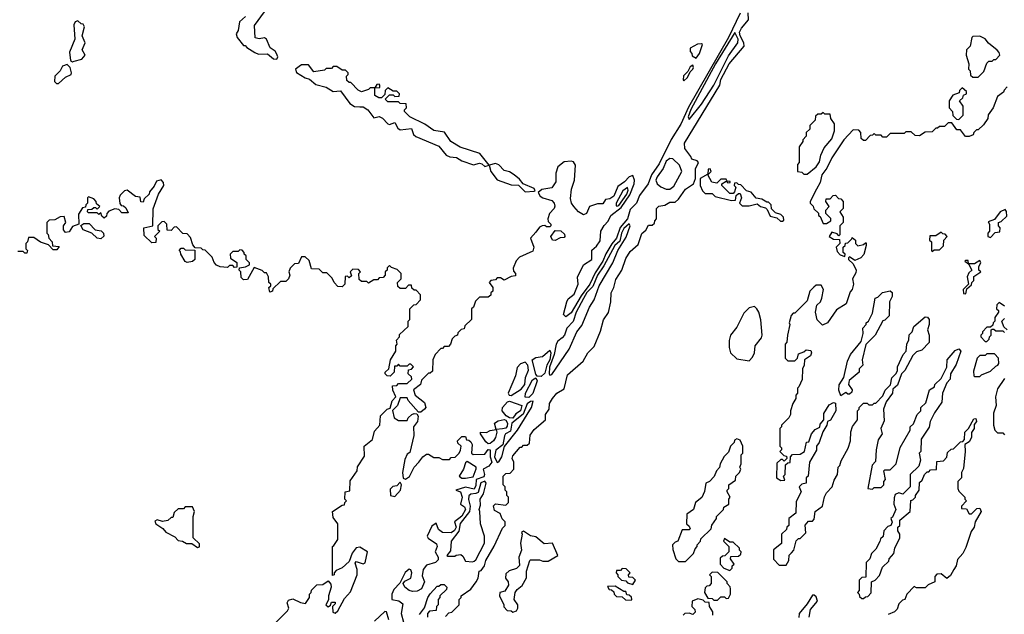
# Model space of a CAD drawing. Extents: x 2769579 to 2883812, y 684207 to 828660.
# Tile 191 of 256: x 2779645 to 2785234, y 762530 to 765906. Entities that reach past the tile are written whole.
import ezdxf

# ---------------------------------------------------------------- set-up
doc = ezdxf.new("R2010")
doc.units = 0

msp = doc.modelspace()

# ---------------------------------------------------------------- linework, layer by layer
at = {"layer": '0CON02XD'}
for points in [[(2781105, 765682.5), (2781110, 765695), (2781103.6, 765713.6), (2781095, 765727.5), (2781066.4, 765746.4), (2781046.4, 765796.4), (2781035, 765802.5), (2781005, 765797.5), (2780982.5, 765802.5), (2780977, 765873), (2781035, 765950)], [(2783734.2, 765944.2), (2783668.8, 765805), (2783440.9, 765409.1), (2783397.5, 765312.5), (2783343.1, 765226.9), (2783275, 765088.8), (2783231.9, 765025), (2783211.4, 764975), (2783162.2, 764907.8), (2783145.7, 764865), (2783110.8, 764829.2), (2783095, 764776), (2783052.9, 764727.1), (2783031.9, 764665), (2783005.4, 764634.6), (2782972.2, 764577.8), (2782955, 764536.2), (2782911.5, 764468.5), (2782881.4, 764405), (2782831.8, 764338.2), (2782775, 764242.5), (2782745, 764220), (2782732.5, 764232.5), (2782750, 764305), (2782758.3, 764321.7), (2782792.4, 764347.6), (2782814.2, 764405), (2782811.2, 764445), (2782846.1, 764513.9), (2782892.5, 764545), (2782892, 764578), (2782892.9, 764597.1), (2782919.3, 764620.7), (2782939.6, 764650.4), (2782943.3, 764705), (2782961.7, 764738.3), (2782985, 764763.3), (2783000, 764795), (2783059.2, 764840.8), (2783107.3, 764912.7), (2783133.5, 764975), (2783134.3, 764995), (2783125, 765022.5), (2783105, 765013.8), (2783077.5, 764985), (2783040.5, 764959.5), (2783016.7, 764905), (2782995, 764890), (2782970, 764885), (2782955, 764860), (2782925, 764860), (2782880, 764845), (2782862.5, 764805), (2782845, 764797.5), (2782816.1, 764816.1), (2782790, 764845), (2782777.5, 764865), (2782771.2, 764891.2), (2782776.2, 764945), (2782794.2, 764995), (2782800.5, 765080.5), (2782788.8, 765098.8), (2782775, 765103.3), (2782735, 765100), (2782699.3, 765070.7), (2782688.8, 765035), (2782687.5, 764985), (2782665, 764952.5), (2782608.3, 764941.7), (2782587.5, 764925), (2782598.8, 764905), (2782615, 764894), (2782665, 764880), (2782678.6, 764865), (2782682.7, 764847.3), (2782678.8, 764835), (2782652, 764805), (2782643.3, 764775), (2782645, 764760), (2782660, 764745), (2782660, 764735), (2782655, 764730), (2782635, 764730), (2782625, 764737.5), (2782610, 764735), (2782595, 764727.5), (2782575, 764700), (2782543.8, 764665), (2782563.8, 764615), (2782558, 764592), (2782481.7, 764558.3), (2782462.3, 764537.7), (2782446.7, 764495), (2782448.3, 764478.3), (2782460, 764465), (2782458.3, 764451.7), (2782435, 764447.5), (2782395, 764427.5), (2782375, 764440), (2782355, 764440), (2782345, 764430), (2782320, 764425), (2782310, 764415), (2782330, 764385), (2782330, 764365), (2782320, 764355), (2782318.3, 764341.7), (2782305, 764330), (2782255, 764330), (2782231.7, 764308.3), (2782220, 764275), (2782210, 764265), (2782210, 764205), (2782171.7, 764168.3), (2782168.3, 764151.7), (2782151.7, 764148.3), (2782131.7, 764128.3), (2782130, 764115), (2782115, 764110), (2782100, 764095), (2782090, 764065), (2782078.3, 764051.7), (2782055, 764050), (2782045, 764040), (2782035, 764040), (2782002.5, 764005), (2781990, 763975), (2781988.3, 763911.7), (2781975, 763900), (2781965, 763900), (2781925, 763860), (2781920, 763835), (2781880, 763805), (2781890, 763775), (2781943.6, 763733.6), (2781950, 763705), (2781943.3, 763695), (2781921.7, 763678.3), (2781908.3, 763678.3), (2781850, 763745), (2781845, 763760), (2781805, 763760), (2781790, 763715), (2781761.7, 763688.3), (2781770, 763645), (2781795, 763630), (2781845, 763630), (2781850, 763645), (2781870, 763665), (2781885, 763670), (2781898.3, 763668.3), (2781907.5, 763655), (2781903.3, 763625), (2781880, 763595), (2781882.5, 763545), (2781860, 763450), (2781845, 763440), (2781830.7, 763409.3), (2781817.5, 763335), (2781822.5, 763302.5), (2781835, 763297.5), (2781857.1, 763312.9), (2781883.8, 763366.2), (2781910, 763395), (2781932.5, 763425), (2781955, 763440), (2781965, 763440), (2781995, 763420), (2782025, 763420), (2782045, 763410), (2782085, 763410), (2782095, 763420), (2782117, 763423), (2782140, 763445), (2782147, 763463), (2782150, 763485), (2782131.7, 763501.7), (2782130, 763515), (2782155, 763540), (2782175, 763540), (2782181.7, 763521.7), (2782195, 763520), (2782205, 763510), (2782212.5, 763495), (2782210, 763445), (2782218.3, 763438.3), (2782285, 763440), (2782305, 763466.7), (2782315, 763463.3), (2782315.7, 763425), (2782325.5, 763395), (2782308.7, 763371.3), (2782276.2, 763355), (2782283.5, 763325), (2782279.2, 763310.8), (2782236.2, 763295), (2782235, 763262.5), (2782225, 763240.8), (2782175, 763252), (2782120, 763235), (2782146.2, 763226.2), (2782155.8, 763195), (2782147.5, 763155), (2782169.7, 763139.7), (2782175.6, 763125), (2782155, 763086.9), (2782113.8, 763056.2), (2782122.5, 763025), (2782113.8, 763006.2), (2782095, 762992.9), (2782045, 762995.8), (2782022.4, 763012.4), (2782008, 763048), (2781985, 763030), (2781957.5, 762975), (2781963.6, 762963.6), (2782011.2, 762931.2), (2782014, 762915), (2782004, 762885), (2782020, 762855), (2782019.6, 762840.4), (2782005, 762824.4), (2781955, 762810), (2781936, 762785), (2781929.3, 762749.3), (2781943.3, 762715), (2781925, 762674.3), (2781901.4, 762661.4), (2781875, 762660), (2781855, 762666.2), (2781831.2, 762685), (2781822.5, 762705), (2781831.2, 762718.8), (2781866, 762735), (2781871.2, 762765), (2781865, 762782.5), (2781855, 762786.7), (2781832.4, 762767.6), (2781803.6, 762706.4), (2781768.3, 762671.7), (2781757.5, 762645), (2781757.5, 762615), (2781796.6, 762606.6), (2781819.4, 762589.4), (2781810.6, 762535), (2781823.3, 762485)], [(2782061.7, 762518.3), (2782081.7, 762538.3), (2782098.3, 762541.7), (2782140, 762585), (2782140, 762615), (2782150, 762625), (2782150, 762635), (2782205, 762672.5), (2782236.1, 762713.9), (2782247.5, 762735), (2782252.5, 762775), (2782265, 762780), (2782283.3, 762805), (2782291.2, 762835), (2782337.5, 762917.5), (2782385, 763020), (2782400, 763035), (2782400, 763055), (2782383, 763073), (2782373, 763103), (2782339.5, 763119.5), (2782333.6, 763146.4), (2782345, 763157.5), (2782405, 763150), (2782420, 763165), (2782420, 763195), (2782410, 763205), (2782410, 763225), (2782400, 763235), (2782400, 763255), (2782390, 763265), (2782390, 763315), (2782405, 763330), (2782428.3, 763331.7), (2782450, 763355), (2782450, 763395), (2782440, 763415), (2782445, 763430), (2782485, 763480), (2782495, 763480), (2782505, 763490), (2782525, 763490), (2782538.3, 763501.7), (2782543, 763547), (2782565, 763580), (2782630, 763635), (2782630, 763665), (2782650, 763695), (2782653, 763727), (2782670, 763755), (2782693.6, 763786.4), (2782735, 763810), (2782755, 763890), (2782843, 763967), (2782870, 764015), (2782905, 764050), (2782941.7, 764138.3), (2782958.3, 764201.7), (2782987, 764243), (2783000, 764305), (2783002.5, 764355), (2783017.5, 764385), (2783028.3, 764431.7), (2783062.5, 764485), (2783085, 764550), (2783110.7, 764589.3), (2783155, 764630), (2783177, 764693), (2783199.3, 764710.7), (2783215, 764740), (2783235, 764740), (2783248.3, 764751.7), (2783250, 764765), (2783260, 764775), (2783260, 764835), (2783273, 764847), (2783307, 764853), (2783335, 764870), (2783365, 764870), (2783385, 764887.5), (2783425, 764943.3), (2783470, 764975), (2783480, 765005), (2783480.8, 765059.2), (2783497.5, 765095), (2783490, 765105), (2783460, 765115), (2783455, 765130), (2783420, 765175), (2783418.8, 765205), (2783618.8, 765535), (2783625, 765566.7), (2783672.5, 765655), (2783757.5, 765755), (2783756.2, 765775), (2783734.7, 765814.7), (2783731.2, 765835), (2783742.3, 765857.7), (2783782.5, 765905), (2783780, 765945)], [(2779945, 765666.7), (2779955, 765671.2), (2779998, 765682), (2780016.2, 765705), (2780000, 765735), (2780015.8, 765774.2), (2779998.8, 765815), (2780012.5, 765865), (2780005, 765880), (2779993, 765883), (2779975, 765900), (2779960, 765895), (2779953, 765877), (2779958.8, 765795), (2779928.3, 765721.7), (2779933.8, 765673.8), (2779945, 765666.7)], [(2780926.7, 765925), (2780893.3, 765895), (2780886, 765845), (2780873.3, 765825), (2780878.8, 765805), (2780915, 765760), (2780925, 765760), (2780935, 765747.5), (2780979.5, 765719.5), (2781001.2, 765711.2), (2781052.5, 765712.5), (2781085, 765683.3), (2781105, 765682.5)], [(2783445, 765340), (2783515, 765426.7), (2783585.7, 765535), (2783668.8, 765701.2), (2783721.2, 765775), (2783722.5, 765795), (2783705, 765833.3), (2783593.8, 765655), (2783455, 765396.2), (2783440, 765355), (2783445, 765340)], [(2785085, 765580), (2785118.3, 765611.7), (2785135, 765660), (2785145, 765670), (2785165, 765670), (2785175, 765680), (2785185, 765680), (2785207.5, 765705), (2785205, 765720), (2785193, 765733), (2785143.6, 765773.6), (2785125, 765797.5), (2785095, 765812.5), (2785055, 765810), (2785050, 765805), (2785040, 765755), (2785020, 765735), (2785017.5, 765705), (2785032.5, 765655), (2785030, 765625), (2785040, 765615), (2785041.7, 765591.7), (2785055, 765580), (2785085, 765580)], [(2783485, 765687.5), (2783503.3, 765715), (2783520, 765765), (2783515, 765770), (2783493, 765767), (2783450, 765745), (2783450, 765725), (2783460, 765715), (2783461.7, 765701.7), (2783485, 765687.5)], [(2779865, 765543.8), (2779905, 765579.2), (2779937.5, 765595), (2779940, 765605), (2779931.2, 765635), (2779915, 765651.2), (2779887.1, 765642.9), (2779873.8, 765615), (2779843.8, 765585), (2779842.5, 765555), (2779854, 765544), (2779865, 765543.8)], [(2782515, 764928.8), (2782565, 764932.5), (2782570, 764935), (2782565, 764947.5), (2782503.6, 764973.6), (2782481.7, 765001.7), (2782452.5, 765025), (2782425, 765042.5), (2782395, 765050), (2782365, 765082.5), (2782345, 765090), (2782310, 765080), (2782257, 765147), (2782145, 765183.3), (2782092.5, 765215), (2782057, 765267), (2781995, 765277.5), (2781945, 765312.5), (2781860, 765355), (2781830, 765385), (2781830, 765395), (2781840, 765405), (2781838.3, 765428.3), (2781805, 765430), (2781795, 765440), (2781735, 765440), (2781720, 765455), (2781745, 765480), (2781765, 765480), (2781775, 765470), (2781798.3, 765471.7), (2781800, 765485), (2781785, 765500), (2781765, 765500), (2781735, 765520), (2781720, 765505), (2781718.3, 765481.7), (2781698.3, 765461.7), (2781683, 765463), (2781660, 765475), (2781660, 765520), (2781688.3, 765521.7), (2781690, 765535), (2781685, 765540), (2781671.7, 765538.3), (2781660, 765520), (2781635, 765520), (2781625, 765510), (2781585, 765497.5), (2781567, 765507), (2781525, 765550), (2781515, 765550), (2781501.7, 765561.7), (2781500, 765585), (2781510, 765595), (2781510, 765605), (2781495, 765620), (2781475, 765620), (2781445, 765640), (2781425, 765640), (2781415, 765630), (2781385, 765630), (2781375, 765620), (2781315, 765610), (2781285, 765650), (2781245, 765650), (2781210, 765625), (2781217, 765607), (2781265, 765576.2), (2781289.2, 765569.2), (2781325, 765538), (2781385, 765523.3), (2781425, 765498.8), (2781465, 765502.5), (2781519.5, 765429.5), (2781545, 765413.8), (2781575, 765412), (2781595, 765412), (2781621.2, 765395), (2781655, 765350), (2781685, 765355.8), (2781705, 765348), (2781734.1, 765314.1), (2781745, 765311.2), (2781775, 765323.3), (2781791.2, 765291.2), (2781805, 765280), (2781868.6, 765288.6), (2781880.8, 765255), (2781892.6, 765242.6), (2782025, 765188.8), (2782066.4, 765136.4), (2782087, 765127), (2782125, 765123.3), (2782154.2, 765104.2), (2782221.7, 765081.7), (2782255, 765091.2), (2782268.8, 765088.8), (2782285, 765072.5), (2782310, 765080), (2782320, 765045), (2782355, 764997.5), (2782435, 764968.8), (2782476.1, 764966.1), (2782515, 764928.8)], [(2783415, 765560), (2783435, 765577.5), (2783450, 765610), (2783466.2, 765625), (2783470, 765635), (2783465, 765647.5), (2783450.7, 765639.3), (2783438.3, 765611.7), (2783413, 765587), (2783410, 765565), (2783415, 765560)], [(2785250, 765525), (2785233, 765507), (2785230, 765495), (2785195, 765470), (2785170, 765405), (2785143, 765367), (2785140, 765345), (2785115, 765310), (2785085, 765280), (2785075, 765280), (2785060, 765265), (2785057, 765253), (2785035, 765242.5), (2785013, 765243), (2784985, 765280), (2784965, 765280), (2784935, 765320), (2784915, 765320), (2784895, 765300), (2784865, 765300), (2784855, 765290), (2784845, 765290), (2784825, 765270), (2784785, 765267.5), (2784753, 765247), (2784728.3, 765248.3), (2784705, 765270), (2784675, 765270), (2784665, 765260), (2784585, 765260), (2784565, 765240), (2784545, 765240), (2784535, 765250), (2784505, 765250), (2784495, 765260), (2784485, 765250), (2784471.7, 765248.3), (2784445, 765220), (2784435, 765220), (2784421.7, 765231.7), (2784420, 765265), (2784408.3, 765278.3), (2784375, 765280), (2784322.5, 765225), (2784255, 765122.5), (2784226.1, 765063.9), (2784197.5, 765025), (2784188.8, 764981.2), (2784167.5, 764945)], [(2784975, 765340), (2785000, 765365), (2785000, 765415), (2784980, 765445), (2784998.3, 765461.7), (2785001.7, 765478.3), (2785020, 765485), (2785018.3, 765498.3), (2784995, 765520), (2784980, 765505), (2784978.3, 765491.7), (2784941.7, 765478.3), (2784920, 765445), (2784920, 765405), (2784940, 765385), (2784941.7, 765361.7), (2784961.7, 765341.7), (2784975, 765340)], [(2784115, 765030), (2784165, 765070), (2784185, 765100), (2784193, 765137), (2784211.7, 765178.3), (2784255, 765230), (2784270, 765275), (2784270, 765315), (2784250, 765345), (2784245, 765370), (2784215, 765370), (2784205, 765380), (2784195, 765370), (2784175, 765370), (2784161.7, 765358.3), (2784160, 765335), (2784130, 765305), (2784130, 765285), (2784110, 765265), (2784110, 765245), (2784090, 765225), (2784090, 765215), (2784070, 765185), (2784070, 765095), (2784060, 765085), (2784060, 765045), (2784085, 765040), (2784095, 765030), (2784115, 765030)], [(2783335, 764943.3), (2783358.3, 764961.7), (2783402.5, 765045), (2783390.7, 765080.7), (2783353, 765117), (2783335, 765117.5), (2783315, 765102.5), (2783297.7, 765062.3), (2783263.3, 765015), (2783256.7, 764995), (2783263.3, 764975), (2783285, 764956.7), (2783315, 764943.8), (2783335, 764943.3)], [(2783975, 764762.5), (2783981.7, 764768.3), (2783980, 764785), (2783965, 764800), (2783935, 764810), (2783911.7, 764831.7), (2783910, 764855), (2783895, 764870), (2783885, 764870), (2783857, 764887), (2783825, 764892.5), (2783796.4, 764926.4), (2783770, 764935), (2783738.3, 764968.3), (2783725, 764970), (2783715, 764980), (2783701.7, 764978.3), (2783700, 764965), (2783710, 764955), (2783701.7, 764928.3), (2783695, 764920), (2783675, 764920), (2783630, 764965), (2783630, 764975), (2783655, 764990), (2783665, 764980), (2783678.3, 764981.7), (2783678.3, 764988.3), (2783660, 764990), (2783655, 765000), (2783625, 765000), (2783601.7, 764978.3), (2783574, 764984), (2783550, 765025), (2783570, 765045), (2783565, 765060), (2783553, 765057), (2783550, 765030), (2783507.5, 765005), (2783507.5, 764965), (2783520, 764935), (2783535, 764920), (2783575, 764920), (2783593, 764903), (2783685, 764880), (2783708.3, 764881.7), (2783711.7, 764908.3), (2783725, 764920), (2783735, 764920), (2783742.5, 764895), (2783730, 764865), (2783745, 764850), (2783785, 764850), (2783831.7, 764861.7), (2783850, 764845), (2783877.5, 764837.5), (2783888.3, 764828.3), (2783905, 764790), (2783941.7, 764781.7), (2783963, 764763), (2783975, 764762.5)], [(2781085, 762470), (2781165, 762550), (2781172.5, 762565), (2781162.5, 762595), (2781170, 762610), (2781195, 762618.8), (2781238.3, 762598.3), (2781267.5, 762592.5), (2781290, 762625), (2781290, 762645), (2781300, 762655), (2781301.7, 762668.3), (2781331.7, 762698.3), (2781365, 762700), (2781395, 762720), (2781411.7, 762701.7), (2781412.5, 762685), (2781397.5, 762635), (2781397, 762613), (2781382.5, 762585), (2781395, 762572.5), (2781408.3, 762581.7), (2781415, 762600), (2781435, 762600), (2781435, 762590), (2781420, 762575), (2781423, 762543), (2781435, 762536.7), (2781450.5, 762549.5), (2781489.3, 762620.7), (2781522, 762658), (2781560, 762755), (2781561.2, 762785), (2781548.3, 762821.7), (2781555, 762830), (2781595, 762816.7), (2781605, 762822.5), (2781618.8, 762885), (2781575, 762912.5), (2781555, 762907.5), (2781533, 762877), (2781515, 762830), (2781476.1, 762793.9), (2781441.7, 762778.3), (2781430, 762765), (2781430, 762755), (2781420, 762750), (2781420, 762915), (2781428.3, 762921.7), (2781450, 762955), (2781450, 763045), (2781425, 763080), (2781420, 763115), (2781475, 763150), (2781488.3, 763151.7), (2781490, 763165), (2781500, 763175), (2781490, 763185), (2781492.5, 763225), (2781518.3, 763231.7), (2781521.2, 763288.8), (2781560, 763345), (2781563, 763367), (2781601.7, 763428.3), (2781600, 763485), (2781647, 763523), (2781659.3, 763570.7), (2781690, 763605), (2781693, 763657), (2781730, 763695), (2781748.3, 763701.7), (2781758.3, 763741.7), (2781780, 763765), (2781763, 763803), (2781761.7, 763828.3), (2781785, 763830), (2781795, 763840), (2781845, 763840), (2781870, 763865), (2781868.3, 763878.3), (2781850, 763895), (2781851.7, 763918.3), (2781868.3, 763921.7), (2781880, 763935), (2781865, 763950), (2781855, 763950), (2781845, 763940), (2781805, 763940), (2781795, 763950), (2781785, 763940), (2781771.7, 763938.3), (2781770, 763905), (2781747.5, 763882.5), (2781730, 763885), (2781720, 763895), (2781720, 763905), (2781740, 763925), (2781750, 763975), (2781780, 764025), (2781780, 764055), (2781787.5, 764065), (2781783, 764087), (2781800, 764105), (2781801.7, 764118.3), (2781850, 764165), (2781850, 764195), (2781860, 764205), (2781860, 764265), (2781881.7, 764288.3), (2781895, 764290), (2781920, 764315), (2781920, 764345), (2781895, 764370), (2781885, 764370), (2781871.7, 764381.7), (2781868.3, 764398.3), (2781851.7, 764398.3), (2781835, 764380), (2781805, 764380), (2781791.7, 764391.7), (2781790, 764415), (2781810, 764435), (2781810, 764465), (2781788.3, 764488.3), (2781755, 764500), (2781745, 764510), (2781731.7, 764498.3), (2781730, 764485), (2781720, 764475), (2781720, 764455), (2781708.3, 764441.7), (2781685, 764440), (2781675, 764430), (2781655, 764430), (2781625, 764410), (2781615, 764420), (2781585, 764420), (2781571.7, 764431.7), (2781570, 764465), (2781580, 764475), (2781568.3, 764488.3), (2781535, 764490), (2781520, 764475), (2781528.3, 764451.7), (2781515, 764440), (2781505, 764450), (2781492.5, 764447.5), (2781490, 764405), (2781485, 764400), (2781475, 764390), (2781451.7, 764391.7), (2781430, 764415), (2781418.3, 764438.3), (2781388.3, 764468.3), (2781365, 764470), (2781345, 764490), (2781301.7, 764491.7), (2781288.3, 764538.3), (2781265, 764560), (2781245, 764560), (2781228.3, 764521.7), (2781205, 764520), (2781180, 764495), (2781172.5, 764475), (2781177.5, 764455), (2781170, 764435), (2781155, 764420), (2781125, 764420), (2781081.7, 764378.3), (2781080, 764365), (2781065, 764360), (2781060, 764385), (2781070, 764395), (2781070, 764405), (2781060, 764415), (2781057, 764447), (2781045, 764470), (2781035, 764470), (2781021.7, 764481.7), (2780975, 764500), (2780938.3, 764431.7), (2780915, 764430), (2780901.7, 764441.7), (2780900, 764475), (2780890, 764485), (2780891.7, 764498.3), (2780927, 764503), (2780950, 764515), (2780950, 764525), (2780930, 764545), (2780930, 764565), (2780920, 764575), (2780920, 764585), (2780908.3, 764598.3), (2780895, 764600), (2780885, 764590), (2780855, 764590), (2780840, 764575), (2780841.7, 764551.7), (2780878.3, 764528.3), (2780878.3, 764501.7), (2780865, 764500), (2780855, 764510), (2780835, 764510), (2780825, 764500), (2780782.5, 764502.5), (2780761.7, 764511.7), (2780748.3, 764528.3), (2780738.3, 764558.3), (2780698.3, 764598.3), (2780685, 764600), (2780675, 764610), (2780641.7, 764611.7), (2780628.3, 764628.3), (2780615, 764670), (2780595, 764690), (2780571.7, 764691.7), (2780535, 764730), (2780521.7, 764728.3), (2780505, 764710), (2780481.7, 764711.7), (2780480, 764745), (2780465, 764760), (2780451.7, 764758.3), (2780430, 764735), (2780430, 764715), (2780440, 764705), (2780410, 764675), (2780420, 764665), (2780418.3, 764641.7), (2780395, 764640), (2780351.7, 764681.7), (2780350, 764725), (2780400, 764735), (2780401.7, 764831.7), (2780432.5, 764915), (2780462.5, 764965), (2780461.7, 764981.7), (2780447.5, 764997.5), (2780420.7, 764989.3), (2780408.3, 764961.7), (2780381.7, 764928.3), (2780380, 764915), (2780351.7, 764888.3), (2780345, 764870), (2780333, 764873), (2780328.3, 764898.3), (2780303, 764903), (2780255, 764937.5)], [(2780255, 764937.5), (2780240, 764935), (2780215, 764910), (2780210, 764895), (2780213, 764863), (2780221.7, 764851.7), (2780235, 764850), (2780248.3, 764838.3), (2780260, 764810), (2780225, 764810), (2780208.3, 764828.3), (2780185, 764832.5), (2780151.7, 764818.3), (2780140, 764805), (2780138.3, 764791.7), (2780125, 764780), (2780111.7, 764791.7), (2780105, 764810), (2780095, 764800), (2780085, 764810), (2780035, 764810), (2780030, 764815), (2780031.7, 764828.3), (2780055, 764830), (2780065, 764840), (2780075, 764840), (2780085, 764830), (2780100, 764845), (2780081.7, 764861.7), (2780080, 764875), (2780065, 764890), (2780035, 764900), (2780030, 764895), (2780030, 764865), (2780020, 764855), (2780018.3, 764841.7), (2780001.7, 764838.3), (2779978.3, 764801.7), (2779980, 764745), (2779945, 764732.5), (2779925, 764702.5), (2779905, 764697.5), (2779893, 764713), (2779893.8, 764736.2), (2779907.5, 764755), (2779898.3, 764788.3), (2779875, 764787.5), (2779845, 764770), (2779811.7, 764768.3), (2779800, 764755), (2779800, 764695), (2779807, 764687), (2779810, 764665), (2779830, 764645), (2779831.7, 764621.7), (2779868.3, 764618.3), (2779855, 764600), (2779835, 764600), (2779808.3, 764628.3), (2779763, 764643), (2779725, 764670), (2779695, 764670), (2779690, 764645), (2779680, 764635), (2779680, 764605), (2779690, 764595), (2779685, 764580), (2779675, 764580), (2779665, 764590), (2779635, 764590)], [(2783035, 764846.7), (2783045, 764851.4), (2783091.1, 764915), (2783097.9, 764937.9), (2783095, 764953.3), (2783068, 764935), (2783030.8, 764865), (2783030.5, 764850.5), (2783035, 764846.7)], [(2784167.5, 764945), (2784132.5, 764875), (2784132.5, 764865), (2784148.3, 764848.3), (2784151.7, 764831.7), (2784178.3, 764808.3), (2784180, 764795), (2784188.3, 764788.3), (2784205, 764750), (2784225, 764750), (2784250, 764765), (2784248.3, 764778.3), (2784220, 764805), (2784220, 764825), (2784240, 764845), (2784220, 764875), (2784221.7, 764888.3), (2784245, 764890), (2784261.7, 764908.3), (2784275, 764910), (2784291.7, 764891.7), (2784305, 764890), (2784320, 764875), (2784320, 764835), (2784300, 764815), (2784320, 764785), (2784320, 764755), (2784300, 764735), (2784300, 764685), (2784295, 764680), (2784285, 764690), (2784255, 764700), (2784240, 764675), (2784265, 764660), (2784298.3, 764658.3), (2784300, 764635), (2784280, 764615), (2784285, 764590), (2784301.7, 764571.7), (2784328.3, 764561.7), (2784330, 764575), (2784320, 764585), (2784320, 764615), (2784330, 764625), (2784331.7, 764638.3), (2784345, 764640), (2784368.3, 764661.7), (2784370, 764670), (2784390, 764655), (2784390, 764635), (2784401.7, 764621.7), (2784435, 764630), (2784445, 764640), (2784450, 764640), (2784450, 764625), (2784437, 764573), (2784420, 764555), (2784385, 764540), (2784355, 764560), (2784350, 764555), (2784350, 764545), (2784375, 764520), (2784392.5, 764485), (2784391.7, 764468.3), (2784372.5, 764435), (2784377.5, 764405), (2784370, 764375), (2784358.3, 764361.7), (2784336.7, 764293.3), (2784280.7, 764259.3), (2784230, 764185), (2784201.7, 764171.7), (2784171.7, 764201.7), (2784162.5, 764245), (2784170, 764285), (2784190, 764305), (2784197.5, 764325), (2784207.5, 764375), (2784195, 764400), (2784165, 764400), (2784151.7, 764388.3), (2784130, 764365), (2784115, 764310), (2784045, 764240), (2784035, 764240), (2784023, 764227), (2784012.5, 764185), (2784016.7, 764175), (2784002.5, 764115), (2784000, 764075), (2783990, 764065), (2783990, 763985), (2784005, 763970), (2784045, 763970), (2784060, 763985), (2784065, 764010), (2784095, 764020), (2784108.3, 764031.7), (2784135, 764027.5), (2784140, 764015), (2784133, 763997), (2784100, 763975), (2784097.5, 763945), (2784087.5, 763925), (2784086.4, 763863.6), (2784068.3, 763821.7), (2784060, 763815), (2784060, 763785), (2784050, 763775), (2784050, 763755), (2784033, 763727), (2784020, 763685), (2784020, 763665), (2784010, 763645), (2783970, 763605), (2783970, 763595), (2783960, 763585), (2783960, 763485), (2783970, 763475), (2783970, 763465), (2783960, 763455), (2783981.7, 763431.7), (2783998.3, 763428.3), (2784000, 763415), (2783985, 763400), (2783975, 763410), (2783965, 763410), (2783941.7, 763388.3), (2783940, 763305), (2783965, 763290), (2783988.3, 763291.7), (2783980, 763315), (2783990, 763325), (2783991.7, 763378.3), (2784005, 763390), (2784018.3, 763391.7), (2784020, 763425), (2784031.7, 763438.3), (2784075, 763440), (2784100, 763455), (2784111.7, 763508.3), (2784125, 763510), (2784140, 763555), (2784160.7, 763579.3), (2784187, 763593), (2784189.3, 763610.7), (2784210, 763635), (2784210, 763670), (2784240.5, 763719.5), (2784265, 763732.5), (2784275, 763730), (2784277.5, 763685), (2784246.7, 763633.3), (2784230, 763625), (2784226.4, 763603.6), (2784203.3, 763566.7), (2784183.6, 763506.4), (2784167.5, 763485), (2784167, 763463), (2784127.5, 763395), (2784120, 763315), (2784110, 763305), (2784110, 763275), (2784085, 763270), (2784070, 763255), (2784080, 763225), (2784051.7, 763171.7), (2784050, 763105), (2784010, 763075), (2784010, 763035), (2784000, 763025), (2783998.3, 763011.7), (2783970, 762985), (2783968.3, 762931.7), (2783923, 762897), (2783923, 762843), (2783955, 762810), (2783995, 762810), (2784010, 762835), (2784013, 762867), (2784025, 762880), (2784040, 762895), (2784051.7, 762948.3), (2784065, 762960), (2784075, 762960), (2784107, 762993), (2784103, 763037), (2784121.7, 763058.3), (2784145, 763060), (2784155, 763070), (2784160, 763115), (2784202.5, 763145), (2784213, 763197), (2784225, 763220), (2784257.5, 763255), (2784268.3, 763291.7), (2784287.5, 763325), (2784290, 763365), (2784300, 763375), (2784308.3, 763401.7), (2784347, 763473), (2784360, 763515), (2784363, 763567), (2784373, 763597), (2784400, 763635), (2784400, 763685), (2784410, 763695), (2784410, 763705), (2784435, 763730), (2784455, 763730), (2784465, 763720), (2784485, 763720), (2784495, 763730), (2784505, 763730), (2784545, 763770), (2784557, 763803), (2784587.5, 763832.5), (2784596.2, 763873.8), (2784617.5, 763895), (2784627, 763913), (2784627.5, 763935), (2784660, 764005), (2784677.5, 764025), (2784680, 764065), (2784691.7, 764088.3), (2784693, 764117), (2784710, 764135), (2784720, 764165), (2784785, 764220), (2784798.3, 764218.3), (2784807.5, 764205), (2784807.5, 764175), (2784797.5, 764145), (2784807.5, 764115), (2784807, 764073), (2784765, 764030), (2784735, 764020), (2784715, 764000), (2784670, 763915), (2784650, 763895), (2784628.3, 763831.7), (2784601.7, 763808.3), (2784600, 763785), (2784563, 763737), (2784547.5, 763695), (2784551.7, 763628.3), (2784532.5, 763585), (2784540, 763555), (2784518.3, 763521.7), (2784506.7, 763465), (2784501.7, 763398.3), (2784483, 763377), (2784460, 763245), (2784485, 763240), (2784495, 763250), (2784535, 763250), (2784550, 763265), (2784550, 763285), (2784560, 763295), (2784550, 763345), (2784555, 763350), (2784585, 763350), (2784620, 763385), (2784643, 763477), (2784700, 763575), (2784700, 763595), (2784718.3, 763611.7), (2784740, 763665), (2784760, 763685), (2784760, 763705), (2784788.3, 763731.7), (2784810, 763805), (2784838.3, 763821.7), (2784840, 763835), (2784875, 763870), (2784907, 763933), (2784910, 763975), (2784955, 764027.5), (2784975, 764036.7), (2784987.5, 764025), (2784960.7, 763949.3), (2784927.5, 763895), (2784926.7, 763865), (2784907.5, 763845), (2784882.5, 763785), (2784880, 763735), (2784837.5, 763675), (2784812.5, 763625), (2784807, 763593), (2784762.5, 763525), (2784760, 763455), (2784750, 763445), (2784757.5, 763405), (2784748.3, 763371.7), (2784700, 763325), (2784700, 763255), (2784658.3, 763211.7), (2784635, 763220), (2784615, 763210), (2784608.3, 763191.7), (2784607.5, 763155), (2784617.5, 763125), (2784598.3, 763081.7), (2784590, 763075), (2784597, 763053), (2784590, 763035), (2784571.7, 763028.3), (2784550, 763005), (2784547, 762973), (2784531.7, 762958.3), (2784527, 762943), (2784505, 762900), (2784480, 762875), (2784470, 762845), (2784450, 762825), (2784448.3, 762741.7), (2784425, 762740), (2784410, 762725), (2784410, 762665), (2784400, 762655), (2784410, 762645), (2784411.7, 762631.7), (2784425, 762620), (2784435, 762620), (2784445, 762630), (2784458.3, 762631.7), (2784478.3, 762651.7), (2784480, 762715), (2784500, 762725), (2784525, 762750), (2784541.7, 762798.3), (2784578.3, 762831.7), (2784580, 762845), (2784607.5, 762875), (2784612.5, 762905), (2784640, 762965), (2784640, 762985), (2784630, 763005), (2784630, 763025), (2784640, 763035), (2784640, 763065), (2784700, 763115), (2784702.5, 763177.5), (2784715, 763180), (2784730, 763195), (2784730, 763205), (2784750, 763235), (2784751.7, 763278.3), (2784768.3, 763291.7), (2784780, 763325), (2784795, 763340), (2784805, 763340), (2784815, 763350), (2784848.3, 763351.7), (2784851.7, 763398.3), (2784888.3, 763401.7), (2784907, 763423), (2784911.7, 763448.3), (2784931.7, 763468.3), (2784945, 763470), (2784985, 763510), (2784998.3, 763511.7), (2785007.5, 763522.5), (2785010, 763565), (2785030, 763585), (2785060.7, 763639.3), (2785071.7, 763641.7), (2785076.7, 763625), (2785062.5, 763607.5), (2785062.5, 763585), (2785048.3, 763561.7), (2785047.5, 763535), (2785035, 763510), (2785010, 763495), (2785012.5, 763455), (2785001.7, 763358.3), (2784990, 763335), (2784990, 763305), (2784970, 763285), (2784970, 763245), (2784975, 763230), (2785010, 763195), (2785010, 763185), (2785020, 763175), (2784990, 763145), (2784991.7, 763131.7), (2785018.3, 763128.3), (2785035, 763100), (2785048.3, 763101.7), (2785078.3, 763131.7), (2785095, 763132.5), (2785102.5, 763115), (2785067.5, 763055), (2785063.3, 763025), (2785045, 763000), (2785015, 762910), (2784997.5, 762875), (2784967.5, 762842.5), (2784960, 762805), (2784946.7, 762785), (2784928.3, 762751.7), (2784907, 762733), (2784875, 762760), (2784851.7, 762758.3), (2784840, 762745), (2784840, 762715), (2784801.7, 762698.3), (2784785, 762680), (2784735, 762680), (2784721.7, 762688.3), (2784680, 762645), (2784670, 762615), (2784655, 762610), (2784635, 762590), (2784625, 762560), (2784610, 762545), (2784575, 762530)], [(2785155, 764670), (2785181.7, 764698.3), (2785208.3, 764701.7), (2785210, 764725), (2785200, 764735), (2785200, 764755), (2785215, 764760), (2785248.3, 764791.7), (2785247, 764817), (2785238.3, 764828.3), (2785210, 764815), (2785178.3, 764771.7), (2785141.7, 764758.3), (2785150, 764745), (2785150, 764705), (2785140, 764695), (2785140, 764675), (2785155, 764670)], [(2780105, 764662.5), (2780085, 764666.2), (2780053.6, 764693.6), (2780005, 764713.3), (2779992.5, 764737.5), (2780010, 764750), (2780039.3, 764749.3), (2780073, 764713), (2780108.3, 764708.3), (2780120, 764695), (2780123, 764677), (2780105, 764662.5)], [(2782655, 763887.5), (2782665, 763892.5), (2782763.6, 764036.4), (2782807.5, 764135), (2782835, 764170), (2782880, 764275), (2782906.7, 764315), (2782934.1, 764395.9), (2783011.2, 764525), (2783040, 764595), (2783087.7, 764672.3), (2783110, 764735), (2783105, 764747.5), (2783075, 764720), (2783061.4, 764695), (2783051.2, 764648.8), (2783022.9, 764625), (2782961.2, 764508.8), (2782925, 764456), (2782897.6, 764392.4), (2782865, 764357.1), (2782845, 764324), (2782803.5, 764245), (2782787.1, 764192.9), (2782751.4, 764155), (2782737.8, 764115), (2782725, 764100.5), (2782698.6, 764081.4), (2782689.5, 764065), (2782679.5, 764005), (2782653, 763933), (2782650, 763895), (2782655, 763887.5)], [(2782685, 764652.5), (2782670, 764655), (2782660, 764675), (2782685, 764710), (2782717, 764707), (2782738.3, 764688.3), (2782740, 764675), (2782735, 764670), (2782713, 764667), (2782685, 764652.5)], [(2784825, 764590), (2784835, 764600), (2784865, 764600), (2784888.3, 764621.7), (2784890, 764655), (2784910, 764675), (2784898.3, 764688.3), (2784885, 764690), (2784875, 764700), (2784845, 764680), (2784811.7, 764678.3), (2784810, 764655), (2784820, 764645), (2784820, 764595), (2784825, 764590)], [(2780595, 764527.5), (2780583.6, 764533.6), (2780560, 764575), (2780558.3, 764588.3), (2780550, 764595), (2780561.7, 764608.3), (2780575, 764610), (2780585, 764600), (2780638.3, 764598.3), (2780640, 764545), (2780625, 764532.5), (2780595, 764527.5)], [(2785015, 764350), (2785021.7, 764378.3), (2785048.3, 764401.7), (2785050, 764415), (2785060, 764425), (2785061.7, 764448.3), (2785100, 764475), (2785090, 764485), (2785090, 764505), (2785100, 764525), (2785095, 764540), (2785065, 764520), (2785030, 764520), (2785028.3, 764538.3), (2785015, 764540), (2785010, 764535), (2785030, 764520), (2785050, 764485), (2785031.7, 764468.3), (2785023, 764447), (2785030, 764405), (2785000, 764375), (2785001.7, 764351.7), (2785015, 764350)], [(2784305, 763770), (2784293.8, 763803.8), (2784296.7, 763833.3), (2784322.5, 763875), (2784343, 763967), (2784360, 764005), (2784421.7, 764078.3), (2784432.5, 764125), (2784430, 764155), (2784450, 764175), (2784450, 764185), (2784462.5, 764195), (2784485, 764240), (2784500, 764325), (2784515, 764330), (2784543, 764357), (2784585, 764367.5), (2784597, 764357), (2784597.5, 764335), (2784582.5, 764305), (2784580, 764225), (2784555, 764200), (2784543.6, 764196.4), (2784500, 764115), (2784448.3, 764061.7), (2784427.5, 763975), (2784430, 763945), (2784410, 763925), (2784410, 763905), (2784353, 763857), (2784350, 763835), (2784370, 763805), (2784368.3, 763791.7), (2784355, 763780), (2784345, 763780), (2784335, 763790), (2784305, 763770)], [(2783785, 763970), (2783805, 763990), (2783816.7, 764015), (2783820, 764055), (2783855, 764100), (2783860, 764115), (2783851.7, 764201.7), (2783840, 764245), (2783830, 764265), (2783815, 764277.5), (2783785, 764270), (2783755, 764240), (2783715, 764160), (2783680, 764115), (2783672.5, 764085), (2783672.5, 764045), (2783680, 764015), (2783715, 763980), (2783785, 763970)], [(2785235, 764280), (2785205, 764300), (2785191.7, 764288.3), (2785190, 764265), (2785200, 764255), (2785200, 764245), (2785180, 764215), (2785180, 764195), (2785170, 764185), (2785168.3, 764171.7), (2785155, 764160), (2785135, 764160), (2785110, 764135), (2785110, 764125), (2785100, 764115), (2785100, 764105), (2785125, 764080), (2785135, 764080)], [(2785250, 764145), (2785231.7, 764161.7), (2785220, 764195), (2785235, 764210)], [(2785135, 764080), (2785148.3, 764091.7), (2785150, 764105), (2785160, 764115), (2785160, 764145), (2785165, 764150), (2785175, 764150), (2785185, 764140), (2785225, 764140), (2785235, 764130)], [(2782605, 763881.4), (2782583, 763883), (2782574.1, 763894.1), (2782554.2, 763975), (2782575, 763988.6), (2782613.3, 763995), (2782655, 764030), (2782660, 764015), (2782654.5, 763975), (2782637.9, 763945), (2782625, 763898.8), (2782605, 763881.4)], [(2785095, 763880), (2785105, 763890), (2785155, 763910), (2785185, 763940), (2785197.5, 763945), (2785202.5, 763955), (2785200, 763985), (2785178.3, 764008.3), (2785135, 764010), (2785125, 764000), (2785095, 764000), (2785080, 763985), (2785058.3, 763911.7), (2785060, 763885), (2785065, 763880), (2785095, 763880)], [(2782435, 763773.3), (2782492.3, 763807.7), (2782512, 763835), (2782516.7, 763875), (2782533.6, 763916.4), (2782530, 763945), (2782515, 763961.2), (2782487.7, 763952.3), (2782468.3, 763931.7), (2782460, 763885), (2782416.7, 763785), (2782422.5, 763775), (2782435, 763773.3)], [(2782535, 763760.6), (2782515, 763762.5), (2782516.9, 763785), (2782555, 763861.2), (2782575, 763873.3), (2782582.5, 763855), (2782556.8, 763783.2), (2782535, 763760.6)], [(2785235, 763870), (2785195, 763810), (2785183.3, 763765), (2785187.5, 763715), (2785173, 763673), (2785172.5, 763605), (2785180, 763575), (2785195, 763560), (2785225, 763560), (2785235, 763550)], [(2782355, 763392.5), (2782365, 763396.7), (2782381.2, 763425), (2782397.5, 763482.5), (2782471.2, 763575), (2782526.1, 763663.9), (2782550, 763705), (2782560, 763740), (2782545, 763738.8), (2782525, 763726.2), (2782502.5, 763667.5), (2782439.2, 763615), (2782430.7, 763569.3), (2782403.3, 763555), (2782396.1, 763543.9), (2782387.5, 763492.5), (2782347.3, 763462.7), (2782340.6, 763425), (2782355, 763392.5)], [(2782445, 763644.4), (2782426.1, 763646.1), (2782406.4, 763656.4), (2782383.8, 763685), (2782386.2, 763705), (2782413.6, 763736.4), (2782425, 763740), (2782495.6, 763715), (2782487.8, 763685), (2782460.6, 763669.4), (2782445, 763644.4)], [(2782350, 763580), (2782340, 763615), (2782361.4, 763628.6), (2782395, 763636.7), (2782405, 763633.3), (2782414.2, 763615), (2782412.1, 763597.9), (2782405, 763588), (2782385, 763584.3), (2782350, 763580)], [(2782305, 763498), (2782290.4, 763510.4), (2782260, 763555), (2782260, 763565), (2782295, 763562), (2782315, 763573.8), (2782350, 763580), (2782353.3, 763565), (2782345.6, 763534.4), (2782334.5, 763515.5), (2782315, 763500), (2782305, 763498)], [(2783425, 762830), (2783470, 762875), (2783478.3, 762901.7), (2783490, 762915), (2783490, 762925), (2783510, 762945), (2783511.7, 762958.3), (2783570, 763015), (2783573, 763037), (2783600, 763075), (2783600, 763085), (2783640, 763125), (2783641.7, 763138.3), (2783670, 763155), (2783670, 763185), (2783677.5, 763195), (2783660, 763225), (2783660, 763235), (2783670, 763245), (2783670, 763265), (2783708.3, 763291.7), (2783710, 763315), (2783730, 763335), (2783737.5, 763355), (2783732.5, 763365), (2783740, 763385), (2783740, 763435), (2783750, 763445), (2783750, 763485), (2783735, 763520), (2783715, 763527.5), (2783701.7, 763518.3), (2783700, 763505), (2783680, 763485), (2783668.3, 763451.7), (2783643, 763427), (2783620, 763385), (2783617, 763363), (2783600, 763345), (2783587, 763313), (2783560, 763285), (2783540, 763275), (2783531.7, 763228.3), (2783517, 763193), (2783480, 763165), (2783470, 763125), (2783431.7, 763098.3), (2783430, 763045), (2783445, 763030), (2783450, 763015), (2783445, 763010), (2783405, 763010), (2783380, 762945), (2783365, 762940), (2783350, 762925), (2783351.7, 762898.3), (2783370, 762845), (2783385, 762830), (2783425, 762830)], [(2782153.8, 763303.8), (2782175, 763304), (2782218.8, 763311.2), (2782236.2, 763356.2), (2782235.8, 763365.8), (2782185, 763397.5), (2782175, 763390), (2782163.3, 763355), (2782140, 763315), (2782153.8, 763303.8)], [(2781775, 763200), (2781806, 763235), (2781812.5, 763265), (2781805, 763280), (2781785, 763260), (2781763.3, 763256.7), (2781748.3, 763241.7), (2781750, 763205), (2781775, 763200)], [(2782215, 762827.5), (2782225, 762832.5), (2782235, 762840), (2782282.5, 762935), (2782282.5, 762975), (2782260, 763045), (2782257.5, 763115), (2782252.5, 763125), (2782260.7, 763149.3), (2782258.8, 763185), (2782276.7, 763215), (2782293.3, 763275), (2782286.1, 763286.1), (2782262.4, 763277.6), (2782247.3, 763222.7), (2782235, 763215.7), (2782205, 763213.3), (2782195, 763202.5), (2782192.7, 763182.7), (2782202.5, 763145), (2782198, 763115), (2782145, 763046.7), (2782137.1, 763002.9), (2782094.1, 762945.9), (2782090, 762890), (2782070, 762865), (2782075, 762860), (2782115, 762860), (2782123, 762867), (2782149.3, 762869.3), (2782160.7, 762860.7), (2782175, 762832.5), (2782215, 762827.5)], [(2780655, 762910), (2780665, 762913.3), (2780665, 762930), (2780630, 762965), (2780630, 763085), (2780637.5, 763115), (2780625, 763140), (2780585, 763140), (2780575, 763130), (2780545, 763130), (2780521.7, 763108.3), (2780515, 763080), (2780505, 763080), (2780485, 763062.5), (2780455, 763057.5), (2780425, 763067.5), (2780411.7, 763058.3), (2780417.5, 763045), (2780457.1, 763017.1), (2780475, 762996.2), (2780525, 762970), (2780545, 762950), (2780570, 762945), (2780591.7, 762931.7), (2780621.7, 762931.7), (2780655, 762910)], [(2782445, 762542.5), (2782465, 762550), (2782472.5, 762565), (2782472.5, 762585), (2782452.5, 762615), (2782457.5, 762655), (2782468.3, 762671.7), (2782496.4, 762693.6), (2782521.7, 762738.3), (2782522.5, 762775), (2782540, 762835), (2782545, 762840), (2782595, 762840), (2782615, 762832.5), (2782645, 762832.5), (2782700, 762865), (2782670, 762935), (2782621.2, 762931.2), (2782575, 762970), (2782545, 762976.2), (2782505, 763002.5), (2782492.5, 762995), (2782497.5, 762985), (2782487.5, 762935), (2782492.5, 762895), (2782477.5, 762855), (2782481.7, 762808.3), (2782465, 762790), (2782423, 762777), (2782405, 762760), (2782403.3, 762735), (2782417.5, 762715), (2782420, 762695), (2782398.3, 762661.7), (2782370, 762655), (2782367.5, 762635), (2782392.5, 762585), (2782393, 762573), (2782411.7, 762551.7), (2782435, 762550), (2782445, 762542.5)], [(2783675, 762780), (2783688.3, 762791.7), (2783690, 762805), (2783700, 762815), (2783680, 762845), (2783681.7, 762858.3), (2783725, 762860), (2783738.3, 762871.7), (2783740, 762885), (2783730, 762895), (2783730, 762905), (2783695, 762940), (2783675, 762940), (2783645, 762960), (2783640, 762945), (2783670, 762915), (2783670, 762885), (2783648.3, 762861.7), (2783635, 762860), (2783621.7, 762848.3), (2783620, 762815), (2783641.7, 762791.7), (2783675, 762780)], [(2783125, 762700), (2783140, 762725), (2783125, 762740), (2783101.7, 762741.7), (2783100, 762755), (2783110, 762765), (2783088.3, 762788.3), (2783065, 762790), (2783055, 762780), (2783031.7, 762778.3), (2783030, 762765), (2783040, 762755), (2783040, 762745), (2783060, 762725), (2783085, 762720), (2783095, 762710), (2783125, 762700)], [(2783605, 762610), (2783625, 762630), (2783645, 762630), (2783655, 762620), (2783668.3, 762621.7), (2783680, 762645), (2783680, 762675), (2783677, 762687), (2783660, 762705), (2783660, 762715), (2783608.3, 762768.3), (2783575, 762770), (2783560, 762755), (2783570, 762745), (2783570, 762705), (2783558.3, 762691.7), (2783545, 762690), (2783535, 762680), (2783532.5, 762655), (2783551.7, 762621.7), (2783575, 762620), (2783585, 762610), (2783605, 762610)], [(2781915, 762530), (2781942.5, 762567.5), (2781961.2, 762625), (2781975, 762647.5), (2782015, 762690), (2782025, 762690), (2782035, 762700), (2782055, 762700), (2782070, 762685), (2782068.3, 762671.7), (2782030, 762635), (2782030, 762625), (2782020, 762615), (2782020, 762585), (2782010, 762575), (2782008.3, 762551.7), (2781971.7, 762548.3), (2781960, 762535), (2781960, 762515)], [(2783115, 762610), (2783120, 762615), (2783118.3, 762628.3), (2783105, 762640), (2783091.7, 762641.7), (2783085, 762660), (2783075, 762660), (2783025, 762690), (2782981.7, 762688.3), (2782991.7, 762671.7), (2783005, 762670), (2783018.3, 762658.3), (2783020, 762645), (2783031.7, 762631.7), (2783065, 762630), (2783083, 762613), (2783115, 762610)], [(2783580, 762525), (2783580, 762545), (2783560, 762575), (2783558.3, 762598.3), (2783535, 762600), (2783525, 762610), (2783495, 762617.5), (2783462.5, 762605), (2783460, 762575), (2783477, 762557), (2783478.3, 762541.7), (2783465, 762530), (2783445, 762537.5), (2783420, 762535), (2783410, 762525)], [(2784126.7, 762513.3), (2784133, 762557), (2784172.5, 762605), (2784165, 762630), (2784155, 762640), (2784145, 762640), (2784115, 762590), (2784070, 762535), (2784067, 762513)], [(2781740, 762500), (2781726.7, 762545), (2781717, 762547), (2781659.4, 762490.6)]]:
    msp.add_lwpolyline(points, dxfattribs=at)

doc.saveas('drawing.dxf')
